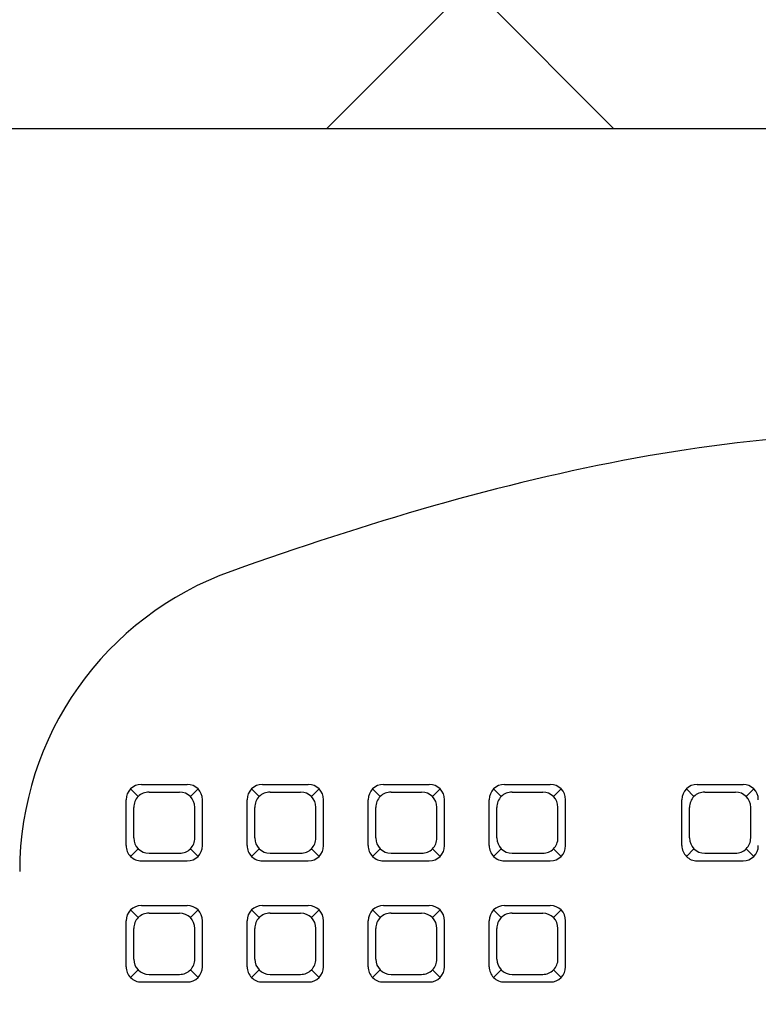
# Model space of a CAD drawing. Header units: inches. Extents: x -2 to 11.2, y -3.4 to 32.7.
# Tile 21 of 42: x 2.869 to 2.985, y 0.713 to 0.867. Entities that reach past the tile are written whole.
import ezdxf

# ---------------------------------------------------------------- set-up
doc = ezdxf.new("R2010")
doc.units = ezdxf.units.IN
doc.header["$MEASUREMENT"] = 0
for name, color, linetype in [('Electrodomésticos', 34, 'Continuous'), ('Mobiliario', 2, 'Continuous'), ('Textura piso', 8, 'Continuous')]:
    doc.layers.add(name, color=color, linetype=linetype)

# ---------------------------------------------------------------- blocks, each defined once
blk = doc.blocks.new('mesa estudio')
at = {"layer": 'Mobiliario'}
blk.add_line((108.0645412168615, 30.64937062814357), (108.0645412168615, 29.04937062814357), dxfattribs=at)
blk = doc.blocks.new('CPU')
at = {"layer": 'Electrodomésticos'}
for p, q in [((134.6301703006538, 60.70165348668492), (134.6289703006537, 60.70285348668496)), ((134.6378673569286, 60.70355643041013), (134.6306673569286, 60.70355643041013)), ((134.6383644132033, 60.70165348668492), (134.6395644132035, 60.70285348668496)), ((134.6491703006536, 60.70165348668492), (134.6479703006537, 60.70285348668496)), ((134.6568673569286, 60.70355643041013), (134.6496673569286, 60.70355643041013)), ((134.6573644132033, 60.70165348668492), (134.6585644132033, 60.70285348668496)), ((134.6681703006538, 60.70165348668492), (134.6669703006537, 60.70285348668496)), ((134.6758673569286, 60.70355643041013), (134.6686673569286, 60.70355643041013)), ((134.6763644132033, 60.70165348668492), (134.6775644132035, 60.70285348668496)), ((134.6871703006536, 60.70165348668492), (134.6859703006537, 60.70285348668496)), ((134.6948673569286, 60.70355643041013), (134.6876673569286, 60.70355643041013)), ((134.6953644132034, 60.70165348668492), (134.6965644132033, 60.70285348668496)), ((134.6282673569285, 60.70115643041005), (134.6282673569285, 60.69395643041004)), ((134.6366673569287, 60.70235643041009), (134.6318673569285, 60.70235643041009)), ((134.6402673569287, 60.70115643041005), (134.6402673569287, 60.69395643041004)), ((134.6472673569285, 60.70115643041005), (134.6472673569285, 60.69395643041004)), ((134.6556673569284, 60.70235643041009), (134.6508673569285, 60.70235643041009)), ((134.6592673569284, 60.70115643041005), (134.6592673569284, 60.69395643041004)), ((134.6662673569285, 60.70115643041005), (134.6662673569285, 60.69395643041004)), ((134.6746673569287, 60.70235643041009), (134.6698673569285, 60.70235643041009)), ((134.6782673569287, 60.70115643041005), (134.6782673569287, 60.69395643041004)), ((134.6852673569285, 60.70115643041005), (134.6852673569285, 60.69395643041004)), ((134.6936673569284, 60.70235643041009), (134.6888673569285, 60.70235643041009)), ((134.6972673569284, 60.70115643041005), (134.6972673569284, 60.69395643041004)), ((134.6294673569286, 60.69995643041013), (134.6294673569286, 60.69515643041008)), ((134.6390673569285, 60.69995643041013), (134.6390673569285, 60.69515643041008)), ((134.6484673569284, 60.69995643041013), (134.6484673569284, 60.69515643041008)), ((134.6580673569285, 60.69995643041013), (134.6580673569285, 60.69515643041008)), ((134.6674673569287, 60.69995643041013), (134.6674673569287, 60.69515643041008)), ((134.6770673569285, 60.69995643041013), (134.6770673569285, 60.69515643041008)), ((134.6864673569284, 60.69995643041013), (134.6864673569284, 60.69515643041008)), ((134.6960673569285, 60.69995643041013), (134.6960673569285, 60.69515643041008)), ((134.6301703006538, 60.69345937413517), (134.6289703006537, 60.69225937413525)), ((134.6383644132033, 60.69345937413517), (134.6395644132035, 60.69225937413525)), ((134.6491703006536, 60.69345937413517), (134.6479703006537, 60.69225937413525)), ((134.6573644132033, 60.69345937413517), (134.6585644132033, 60.69225937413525)), ((134.6681703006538, 60.69345937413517), (134.6669703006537, 60.69225937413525)), ((134.6763644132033, 60.69345937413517), (134.6775644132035, 60.69225937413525)), ((134.6871703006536, 60.69345937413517), (134.6859703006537, 60.69225937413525)), ((134.6953644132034, 60.69345937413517), (134.6965644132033, 60.69225937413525)), ((134.6366673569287, 60.69275643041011), (134.6318673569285, 60.69275643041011)), ((134.6556673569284, 60.69275643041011), (134.6508673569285, 60.69275643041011)), ((134.6746673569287, 60.69275643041), (134.6698673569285, 60.69275643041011)), ((134.6936673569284, 60.69275643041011), (134.6888673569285, 60.69275643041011)), ((134.6378673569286, 60.69155643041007), (134.6306673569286, 60.69155643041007)), ((134.6568673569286, 60.69155643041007), (134.6496673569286, 60.69155643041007)), ((134.6758673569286, 60.69155643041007), (134.6686673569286, 60.69155643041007)), ((134.6948673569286, 60.69155643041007), (134.6876673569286, 60.69155643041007)), ((134.6076166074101, 60.68455643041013), (134.6004166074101, 60.68455643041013)), ((134.6378673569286, 60.68455643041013), (134.6306673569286, 60.68455643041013)), ((134.6568673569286, 60.68455643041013), (134.6496673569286, 60.68455643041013)), ((134.6758673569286, 60.68455643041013), (134.6686673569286, 60.68455643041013)), ((134.6948673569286, 60.68455643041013), (134.6876673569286, 60.68455643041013)), ((134.5999195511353, 60.68265348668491), (134.5987195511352, 60.68385348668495)), ((134.6064166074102, 60.68335643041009), (134.60161660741, 60.68335643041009)), ((134.6081136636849, 60.68265348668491), (134.609313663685, 60.68385348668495)), ((134.6301703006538, 60.68265348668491), (134.6289703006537, 60.68385348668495)), ((134.6366673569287, 60.68335643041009), (134.6318673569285, 60.68335643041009)), ((134.6383644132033, 60.68265348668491), (134.6395644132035, 60.68385348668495)), ((134.6491703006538, 60.68265348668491), (134.6479703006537, 60.68385348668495)), ((134.6556673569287, 60.68335643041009), (134.6508673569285, 60.68335643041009)), ((134.6573644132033, 60.68265348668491), (134.6585644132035, 60.68385348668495)), ((134.6681703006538, 60.68265348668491), (134.6669703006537, 60.68385348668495)), ((134.6746673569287, 60.68335643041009), (134.6698673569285, 60.68335643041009)), ((134.6763644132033, 60.68265348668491), (134.6775644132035, 60.68385348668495)), ((134.6871703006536, 60.68265348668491), (134.6859703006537, 60.68385348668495)), ((134.6936673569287, 60.68335643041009), (134.6888673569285, 60.68335643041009)), ((134.6953644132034, 60.68265348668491), (134.6965644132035, 60.68385348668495)), ((134.6100166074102, 60.68215643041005), (134.6100166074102, 60.67495643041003)), ((134.6282673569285, 60.68215643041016), (134.6282673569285, 60.67495643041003)), ((134.6402673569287, 60.68215643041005), (134.6402673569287, 60.67495643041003)), ((134.6472673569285, 60.68215643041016), (134.6472673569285, 60.67495643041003)), ((134.6592673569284, 60.68215643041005), (134.6592673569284, 60.67495643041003)), ((134.6662673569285, 60.68215643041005), (134.6662673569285, 60.67495643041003)), ((134.6782673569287, 60.68215643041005), (134.6782673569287, 60.67495643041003)), ((134.6852673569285, 60.68215643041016), (134.6852673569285, 60.67495643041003)), ((134.6972673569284, 60.68215643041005), (134.6972673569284, 60.67495643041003)), ((134.5992166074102, 60.68095643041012), (134.5992166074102, 60.67615643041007)), ((134.60881660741, 60.68095643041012), (134.60881660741, 60.67615643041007)), ((134.6294673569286, 60.68095643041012), (134.6294673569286, 60.67615643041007)), ((134.6390673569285, 60.68095643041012), (134.6390673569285, 60.67615643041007)), ((134.6484673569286, 60.68095643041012), (134.6484673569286, 60.67615643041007)), ((134.6580673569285, 60.68095643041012), (134.6580673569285, 60.67615643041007)), ((134.6674673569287, 60.68095643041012), (134.6674673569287, 60.67615643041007)), ((134.6770673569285, 60.68095643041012), (134.6770673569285, 60.67615643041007)), ((134.6864673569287, 60.68095643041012), (134.6864673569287, 60.67615643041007)), ((134.6960673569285, 60.68095643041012), (134.6960673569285, 60.67615643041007)), ((134.5999195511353, 60.67445937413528), (134.5987195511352, 60.67325937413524)), ((134.6064166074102, 60.67375643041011), (134.60161660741, 60.67375643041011)), ((134.6081136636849, 60.67445937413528), (134.609313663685, 60.67325937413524)), ((134.6301703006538, 60.67445937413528), (134.6289703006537, 60.67325937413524)), ((134.6366673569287, 60.67375643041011), (134.6318673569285, 60.67375643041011)), ((134.6383644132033, 60.67445937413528), (134.6395644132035, 60.67325937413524)), ((134.6491703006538, 60.67445937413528), (134.6479703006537, 60.67325937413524)), ((134.6556673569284, 60.67375643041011), (134.6508673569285, 60.67375643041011)), ((134.6573644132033, 60.67445937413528), (134.6585644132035, 60.67325937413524)), ((134.6681703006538, 60.67445937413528), (134.6669703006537, 60.67325937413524)), ((134.6746673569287, 60.67375643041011), (134.6698673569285, 60.67375643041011)), ((134.6763644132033, 60.67445937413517), (134.6775644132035, 60.67325937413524)), ((134.6871703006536, 60.67445937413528), (134.6859703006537, 60.67325937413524)), ((134.6936673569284, 60.67375643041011), (134.6888673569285, 60.67375643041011)), ((134.6953644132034, 60.67445937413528), (134.6965644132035, 60.67325937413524)), ((134.6076166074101, 60.67255643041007), (134.6004166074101, 60.67255643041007)), ((134.6378673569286, 60.67255643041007), (134.6306673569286, 60.67255643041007)), ((134.6568673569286, 60.67255643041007), (134.6496673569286, 60.67255643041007)), ((134.6758673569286, 60.67255643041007), (134.6686673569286, 60.67255643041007)), ((134.6948673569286, 60.67255643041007), (134.6876673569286, 60.67255643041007))]:
    blk.add_line(p, q, dxfattribs=at)
for centre, radius, start, end in [((134.6306673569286, 60.70115643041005), 0.0024, 90.00000000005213, 180), ((134.6378673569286, 60.70115643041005), 0.0024, 359.999999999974, 90.00000000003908), ((134.6496673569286, 60.70115643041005), 0.0024, 90.00000000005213, 180), ((134.6568673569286, 60.70115643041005), 0.0024, 359.999999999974, 90.00000000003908), ((134.6686673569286, 60.70115643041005), 0.0024, 90.00000000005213, 180), ((134.6758673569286, 60.70115643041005), 0.0024, 359.999999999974, 90.00000000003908), ((134.6876673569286, 60.70115643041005), 0.0024, 90.00000000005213, 180), ((134.6948673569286, 60.70115643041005), 0.0024, 359.999999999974, 90.00000000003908), ((134.6318673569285, 60.69995643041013), 0.0024, 89.99999999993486, 180), ((134.6366673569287, 60.69995643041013), 0.0024, 0, 89.99999999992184), ((134.6508673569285, 60.69995643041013), 0.0024, 89.99999999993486, 180), ((134.6556673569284, 60.69995643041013), 0.0024, 0, 89.99999999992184), ((134.6698673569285, 60.69995643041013), 0.0024, 89.99999999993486, 180), ((134.6746673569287, 60.69995643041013), 0.0024, 0, 89.99999999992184), ((134.6888673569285, 60.69995643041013), 0.0024, 89.99999999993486, 180), ((134.6936673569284, 60.69995643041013), 0.0024, 0, 89.99999999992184), ((134.6318673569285, 60.69515643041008), 0.0024, 179.9999999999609, 269.9999999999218), ((134.6366673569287, 60.69515643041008), 0.0024, 269.9999999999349, 0), ((134.6508673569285, 60.69515643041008), 0.0024, 179.9999999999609, 269.9999999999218), ((134.6556673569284, 60.69515643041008), 0.0024, 269.9999999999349, 0), ((134.6698673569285, 60.69515643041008), 0.0024, 179.9999999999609, 269.9999999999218), ((134.6746673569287, 60.69515643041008), 0.0024, 269.9999999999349, 0), ((134.6888673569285, 60.69515643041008), 0.0024, 179.9999999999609, 269.9999999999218), ((134.6936673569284, 60.69515643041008), 0.0024, 269.9999999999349, 0), ((134.6306673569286, 60.69395643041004), 0.0024, 180, 269.9999999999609), ((134.6378673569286, 60.69395643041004), 0.0024, 270.0000000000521, 0), ((134.6496673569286, 60.69395643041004), 0.0024, 180, 269.9999999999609), ((134.6568673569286, 60.69395643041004), 0.0024, 270.0000000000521, 0), ((134.6686673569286, 60.69395643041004), 0.0024, 180, 269.9999999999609), ((134.6758673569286, 60.69395643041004), 0.0024, 270.0000000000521, 0), ((134.6876673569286, 60.69395643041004), 0.0024, 180, 269.9999999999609), ((134.6948673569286, 60.69395643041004), 0.0024, 270.0000000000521, 0), ((134.6639680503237, 60.68620483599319), 0.05, 289.5158451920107, 6.513775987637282e-12), ((134.6004166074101, 60.68215643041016), 0.0024, 90.00000000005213, 180), ((134.6076166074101, 60.68215643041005), 0.0024, 359.999999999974, 90.00000000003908), ((134.6306673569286, 60.68215643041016), 0.0024, 90.00000000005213, 180), ((134.6378673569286, 60.68215643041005), 0.0024, 359.999999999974, 90.00000000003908), ((134.6496673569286, 60.68215643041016), 0.0024, 90.00000000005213, 180), ((134.6568673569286, 60.68215643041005), 0.0024, 359.999999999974, 90.00000000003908), ((134.6686673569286, 60.68215643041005), 0.0024, 90.00000000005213, 180), ((134.6758673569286, 60.68215643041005), 0.0024, 359.999999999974, 90.00000000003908), ((134.6876673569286, 60.68215643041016), 0.0024, 90.00000000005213, 180), ((134.6948673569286, 60.68215643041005), 0.0024, 359.999999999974, 90.00000000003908), ((134.60161660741, 60.68095643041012), 0.0024, 89.99999999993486, 180), ((134.6064166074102, 60.68095643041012), 0.0024, 0, 89.99999999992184), ((134.6318673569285, 60.68095643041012), 0.0024, 89.99999999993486, 180), ((134.6366673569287, 60.68095643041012), 0.0024, 0, 89.99999999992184), ((134.6508673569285, 60.68095643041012), 0.0024, 89.99999999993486, 180), ((134.6556673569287, 60.68095643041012), 0.0024, 0, 89.99999999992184), ((134.6698673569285, 60.68095643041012), 0.0024, 89.99999999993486, 180), ((134.6746673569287, 60.68095643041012), 0.0024, 0, 89.99999999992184), ((134.6888673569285, 60.68095643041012), 0.0024, 89.99999999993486, 180), ((134.6936673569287, 60.68095643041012), 0.0024, 0, 89.99999999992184), ((134.6004166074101, 60.67495643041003), 0.0024, 180, 269.9999999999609), ((134.60161660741, 60.67615643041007), 0.0024, 179.9999999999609, 269.9999999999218), ((134.6064166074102, 60.67615643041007), 0.0024, 269.9999999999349, 0), ((134.6076166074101, 60.67495643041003), 0.0024, 270.0000000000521, 0), ((134.6306673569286, 60.67495643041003), 0.0024, 180, 269.9999999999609), ((134.6318673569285, 60.67615643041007), 0.0024, 179.9999999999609, 269.9999999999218), ((134.6366673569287, 60.67615643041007), 0.0024, 269.9999999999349, 0), ((134.6378673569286, 60.67495643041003), 0.0024, 270.0000000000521, 0), ((134.6496673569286, 60.67495643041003), 0.0024, 180, 269.9999999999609), ((134.6508673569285, 60.67615643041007), 0.0024, 179.9999999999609, 269.9999999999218), ((134.6556673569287, 60.67615643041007), 0.0024, 269.9999999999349, 0), ((134.6568673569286, 60.67495643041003), 0.0024, 270.0000000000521, 0), ((134.6686673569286, 60.67495643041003), 0.0024, 180, 269.9999999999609), ((134.6698673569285, 60.67615643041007), 0.0024, 179.9999999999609, 269.9999999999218), ((134.6746673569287, 60.67615643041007), 0.0024, 269.9999999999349, 0), ((134.6758673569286, 60.67495643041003), 0.0024, 270.0000000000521, 0), ((134.6876673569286, 60.67495643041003), 0.0024, 180, 269.9999999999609), ((134.6888673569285, 60.67615643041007), 0.0024, 179.9999999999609, 269.9999999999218), ((134.6936673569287, 60.67615643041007), 0.0024, 269.9999999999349, 0), ((134.6948673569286, 60.67495643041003), 0.0024, 270.0000000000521, 0)]:
    blk.add_arc(centre, radius, start, end, dxfattribs=at)
blk.add_open_spline([(134.319090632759, 60.61830536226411), (134.3446229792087, 60.63238261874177), (134.4189809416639, 60.67145418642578), (134.5443398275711, 60.6005981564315), (134.6385317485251, 60.62414181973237), (134.6806714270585, 60.63907737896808)], degree=3, knots=[0.005598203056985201, 0.005598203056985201, 0.005598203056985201, 0.005598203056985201, 0.08929917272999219, 0.248843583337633, 0.3789517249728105, 0.3789517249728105, 0.3789517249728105, 0.3789517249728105], dxfattribs=at)

msp = doc.modelspace()

# ---------------------------------------------------------------- hatches: boundary and pattern name
at = {"layer": 'Textura piso'}
h = msp.add_hatch(dxfattribs=at)
h.set_pattern_fill('AR-HBONE', color=256, scale=0.02, angle=270, style=0)
h.set_pattern_definition([(315, (-41.40975532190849, -126.9724224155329), (0.1131370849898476, -2.966472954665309e-17), [0.24, -0.08]), (45, (-41.35318677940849, -127.0289909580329), (0.1131370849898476, -2.966472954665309e-17), [0.24, -0.08])])
edge = h.paths.add_edge_path()
edge.add_line((3.789617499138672, 0.8499999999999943), (3.789617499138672, 1.249999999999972))
edge.add_line((3.789617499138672, 1.249999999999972), (4.014520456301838, 1.249999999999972))
edge.add_line((4.014520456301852, 1.249999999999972), (4.014520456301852, 1.916409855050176))
edge.add_line((4.014520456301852, 1.916409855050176), (3.997789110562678, 1.916409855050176))
edge.add_line((3.997789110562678, 1.916409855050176), (3.972692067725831, 1.916409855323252))
edge.add_line((3.972692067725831, 1.916409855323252), (3.9726920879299, 2.749999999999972))
edge.add_line((3.9726920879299, 2.749999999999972), (3.789617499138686, 2.749999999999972))
edge.add_line((3.789617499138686, 2.749999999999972), (3.789617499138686, 3.549656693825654))
edge.add_line((3.789617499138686, 3.549656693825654), (3.270000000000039, 3.549656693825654))
edge.add_line((3.270000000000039, 3.549656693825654), (3.270000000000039, 3.669656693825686))
edge.add_line((3.270000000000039, 3.669656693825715), (3.320000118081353, 3.669656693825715))
edge.add_line((3.320000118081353, 3.669656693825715), (3.320000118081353, 4.466256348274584))
edge.add_line((3.320000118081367, 4.466256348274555), (3.300000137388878, 4.466256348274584))
edge.add_line((3.300000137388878, 4.466256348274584), (3.270000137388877, 4.466256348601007))
edge.add_line((3.270000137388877, 4.466256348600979), (3.270000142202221, 4.664847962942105))
edge.add_line((3.270000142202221, 4.664847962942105), (3.266523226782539, 4.664847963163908))
edge.add_line((3.266523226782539, 4.664847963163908), (3.266523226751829, 4.65712186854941))
edge.add_ellipse((3.258385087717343, 4.657121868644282), major_axis=(0.005754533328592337, 0.005754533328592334), ratio=0.9999999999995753, start_angle=220.324277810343, end_angle=315.0000000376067, ccw=False)
edge.add_line((3.257721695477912, 4.649010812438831), (3.24840000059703, 4.651274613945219))
edge.add_line((3.24840000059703, 4.651274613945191), (3.248400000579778, 4.65838738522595))
edge.add_line((3.248400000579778, 4.65838738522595), (3.242325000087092, 4.658387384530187))
edge.add_ellipse((3.262232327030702, 4.642171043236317), major_axis=(0.01815587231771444, 0.01815587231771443), ratio=0.9999999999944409, start_angle=95.83402702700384, end_angle=134.8997913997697)
edge.add_line((3.236556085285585, 4.642215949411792), (3.232200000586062, 4.642215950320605))
edge.add_line((3.232200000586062, 4.642215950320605), (3.23220000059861, 4.63195172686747))
edge.add_line((3.232200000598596, 4.63195172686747), (3.178200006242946, 4.631951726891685))
edge.add_ellipse((3.230780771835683, 5.459750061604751), major_axis=(0.5865214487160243, 0.5865214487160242), ratio=0.9999999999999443, start_angle=134.7854552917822, end_angle=221.3655225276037, ccw=False)
edge.add_line((2.401319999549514, 5.462856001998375), (2.370000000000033, 5.462856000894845))
edge.add_line((2.370000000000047, 5.462856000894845), (2.370000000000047, 5.082856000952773))
edge.add_line((2.370000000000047, 5.082856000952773), (2.370000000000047, 4.232856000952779))
edge.add_line((2.370000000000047, 4.232856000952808), (2.370000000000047, 3.549656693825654))
edge.add_line((2.370000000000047, 3.549656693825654), (0.2500000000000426, 3.549656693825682))
edge.add_line((0.2500000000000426, 3.549656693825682), (0.2500000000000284, 2.049999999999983))
edge.add_line((0.2500000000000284, 2.049999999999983), (1.05000000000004, 2.049999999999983))
edge.add_line((1.05000000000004, 2.049999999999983), (1.05000000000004, 0.2499999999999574))
edge.add_line((1.05000000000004, 0.2499999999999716), (1.15029296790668, 0.2499999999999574))
edge.add_ellipse((1.151248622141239, 0.2512486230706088), major_axis=(0.0008829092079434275, -0.0008829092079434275), ratio=0.9999999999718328, start_angle=404.99999009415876, end_angle=629.9999999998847, ccw=False)
edge.add_line((1.151038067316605, 0.2537458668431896), (1.15249724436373, 0.2537458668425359))
edge.add_line((1.15249724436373, 0.2537458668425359), (1.152497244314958, 0.2936393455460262))
edge.add_ellipse((1.156461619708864, 0.2936393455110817), major_axis=(0.002803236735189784, -0.002803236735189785), ratio=0.9999999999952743, start_angle=135.0000000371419, end_angle=225.0000000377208, ccw=False)
edge.add_line((1.157710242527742, 0.2981209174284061), (1.157710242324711, 0.6082362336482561))
edge.add_ellipse((1.15646162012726, 0.6127178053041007), major_axis=(0.002803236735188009, 0.002803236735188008), ratio=0.9999999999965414, start_angle=135.0000000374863, end_angle=225.0000000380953, ccw=False)
edge.add_line((1.151980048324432, 0.613966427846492), (1.152497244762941, 0.6139664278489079))
edge.add_line((1.152497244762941, 0.6139664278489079), (1.152497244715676, 0.6526112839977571))
edge.add_line((1.15249724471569, 0.6526112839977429), (1.183712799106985, 0.6526112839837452))
edge.add_arc((1.168993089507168, 0.2716303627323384), 0.3812651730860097, 2.1090138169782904, 87.78740112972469, ccw=False)
edge.add_arc((1.931006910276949, 0.2716303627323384), 0.3812651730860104, 92.21259887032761, 177.8909861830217, ccw=False)
edge.add_line((1.916287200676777, 0.6526112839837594), (1.947502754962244, 0.6526112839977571))
edge.add_line((1.947502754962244, 0.6526112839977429), (1.947502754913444, 0.6127178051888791))
edge.add_ellipse((1.94353837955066, 0.6127178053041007), major_axis=(0.002803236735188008, -0.002803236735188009), ratio=0.9999999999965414, start_angle=314.9999999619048, end_angle=404.9999999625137, ccw=False)
edge.add_line((1.942289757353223, 0.6082362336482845), (1.942289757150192, 0.2981209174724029))
edge.add_ellipse((1.943538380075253, 0.2936393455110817), major_axis=(0.002803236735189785, 0.002803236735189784), ratio=0.9999999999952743, start_angle=-45.00000003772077, end_angle=44.99999996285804)
edge.add_line((1.948019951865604, 0.2923907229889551), (1.947502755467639, 0.2923907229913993))
edge.add_line((1.947502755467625, 0.2923907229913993), (1.947502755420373, 0.2537458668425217))
edge.add_line((1.947502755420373, 0.2537458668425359), (1.947502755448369, 0.2512486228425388))
edge.add_ellipse((1.948751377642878, 0.2512486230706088), major_axis=(0.0008829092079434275, 0.0008829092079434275), ratio=0.9999999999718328, start_angle=-89.99999999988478, end_angle=135.0000099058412, ccw=False)
edge.add_line((1.949371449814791, 0.2524972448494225), (1.949210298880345, 0.2524972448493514))
edge.add_ellipse((1.948751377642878, 0.2512486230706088), major_axis=(0.0008829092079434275, 0.0008829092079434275), ratio=0.9999999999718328, start_angle=-89.99999999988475, end_angle=135.0000099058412)
edge.add_line((1.949707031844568, 0.2500000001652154), (1.949999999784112, 0.2500000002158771))
edge.add_line((1.949999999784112, 0.2500000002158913), (2.189617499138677, 0.250000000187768))
edge.add_line((2.189617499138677, 0.2500000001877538), (2.189617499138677, 0.8499999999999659))
edge.add_line((2.189617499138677, 0.8499999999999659), (3.789617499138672, 0.8499999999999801))
h.paths.add_polyline_path([(3.211658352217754, 1.583118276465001), (3.217363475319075, 1.577286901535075), (3.223727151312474, 1.570004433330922), (3.223727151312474, 1.536703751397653), (3.230944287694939, 1.536703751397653), (3.230944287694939, 1.491178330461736), (3.23291308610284, 1.489648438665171), (3.230944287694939, 1.486885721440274), (3.230944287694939, 1.476543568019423), (3.223574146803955, 1.476543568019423), (3.212294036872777, 1.460714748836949, -0.2675163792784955), (3.262154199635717, 1.374193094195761), (3.262154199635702, 1.256995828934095), (3.280129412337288, 1.256995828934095), (3.280129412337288, 1.361074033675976), (3.350716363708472, 1.361074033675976), (3.350716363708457, 1.100703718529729), (3.280129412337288, 1.100703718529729), (3.280129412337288, 1.145008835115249), (3.262154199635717, 1.1509222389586), (3.262154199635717, 1.116531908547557, -0.4142135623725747), (3.162154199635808, 1.016531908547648), (3.051598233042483, 1.016531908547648), (3.051598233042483, 0.9313118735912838), (3.011547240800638, 0.9313118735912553), (3.011547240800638, 1.016531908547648), (2.902218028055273, 1.016531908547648, -0.4142135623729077), (2.80221802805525, 1.116531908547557), (2.802218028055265, 1.150943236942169), (2.780868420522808, 1.143919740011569), (2.780868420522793, 1.100703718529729), (2.710281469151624, 1.100703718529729), (2.710281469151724, 1.361074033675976), (2.780868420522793, 1.361074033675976), (2.780868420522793, 1.256995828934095), (2.802218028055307, 1.256995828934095), (2.802218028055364, 1.374193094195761, -0.2655810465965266), (2.85145414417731, 1.460350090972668), (2.84168388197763, 1.474462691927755), (2.833012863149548, 1.474462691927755), (2.833012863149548, 1.486987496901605), (2.830886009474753, 1.490059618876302), (2.833012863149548, 1.491532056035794), (2.833012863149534, 1.534723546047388), (2.840540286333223, 1.534723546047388), (2.841145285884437, 1.545528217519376), (2.84182310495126, 1.552858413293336), (2.843215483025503, 1.562827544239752), (2.846095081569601, 1.572819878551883), (2.849932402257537, 1.58016981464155), (2.854615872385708, 1.585558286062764), (2.860207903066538, 1.589838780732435), (2.866470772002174, 1.593404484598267), (2.873288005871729, 1.596348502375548), (2.880580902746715, 1.598746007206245), (2.888221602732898, 1.600649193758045), (2.896089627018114, 1.602119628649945), (2.9038973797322, 1.603195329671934), (2.911362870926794, 1.603917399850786), (2.919604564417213, 1.604411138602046), (2.927837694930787, 1.604486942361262), (2.933466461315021, 1.604356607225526), (2.935889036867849, 1.604291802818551), (2.938260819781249, 1.604230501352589), (2.940644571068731, 1.604181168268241), (2.943263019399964, 1.604144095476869), (2.946378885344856, 1.604117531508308), (2.95025488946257, 1.604099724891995), (2.955153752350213, 1.604088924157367), (2.961338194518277, 1.604083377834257), (2.969070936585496, 1.604081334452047), (2.978614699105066, 1.6040810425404), (2.990111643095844, 1.604080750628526), (3.00322169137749, 1.604078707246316), (3.017484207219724, 1.604073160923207), (3.032438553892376, 1.604062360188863), (3.047624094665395, 1.604044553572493), (3.06258019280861, 1.604017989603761), (3.076846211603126, 1.603980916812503), (3.089961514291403, 1.603931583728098), (3.101570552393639, 1.60386794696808), (3.111738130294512, 1.603786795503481), (3.120634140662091, 1.603684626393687), (3.128428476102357, 1.603557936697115), (3.138628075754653, 1.603327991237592), (3.149558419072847, 1.602888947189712), (3.159334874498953, 1.602272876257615), (3.168047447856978, 1.601436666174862), (3.176166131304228, 1.600272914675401), (3.184066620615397, 1.598657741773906), (3.19186173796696, 1.596452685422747), (3.19974870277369, 1.592735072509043), (3.206513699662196, 1.587686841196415)], flags=16)
h.paths.add_polyline_path([(3.187220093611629, 1.518364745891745), (3.193382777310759, 1.516537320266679), (3.199185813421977, 1.514018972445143), (3.205897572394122, 1.509678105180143), (3.2079044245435, 1.5079781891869), (3.204110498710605, 1.510833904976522), (3.200700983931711, 1.513039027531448), (3.197560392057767, 1.514724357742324), (3.194573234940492, 1.516020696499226), (3.191624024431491, 1.517058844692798), (3.188617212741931, 1.517950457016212), (3.185537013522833, 1.518730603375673), (3.182387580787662, 1.519415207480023), (3.179173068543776, 1.520020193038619), (3.175897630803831, 1.520561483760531), (3.172565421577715, 1.521055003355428), (3.169180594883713, 1.521516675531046), (3.165747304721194, 1.521962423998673), (3.162269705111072, 1.522404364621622), (3.158751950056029, 1.522839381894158), (3.155198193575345, 1.523260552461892), (3.151612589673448, 1.523660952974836), (3.147999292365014, 1.524033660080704), (3.144362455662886, 1.524371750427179), (3.140706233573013, 1.524668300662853), (3.137034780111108, 1.524916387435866), (3.133312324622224, 1.525111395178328), (3.12934339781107, 1.525257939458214), (3.124892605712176, 1.525362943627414), (3.119724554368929, 1.525433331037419), (3.113603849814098, 1.525476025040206), (3.106295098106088, 1.525497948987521), (3.097562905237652, 1.525506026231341), (3.087171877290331, 1.525507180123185), (3.075010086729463, 1.525507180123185), (3.061459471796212, 1.525507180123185), (3.047025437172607, 1.525507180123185), (3.032213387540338, 1.525507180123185), (3.017528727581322, 1.525507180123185), (3.003476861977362, 1.525507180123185), (2.990563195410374, 1.525507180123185), (2.979293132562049, 1.525507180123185), (2.970040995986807, 1.525506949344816), (2.962656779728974, 1.525505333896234), (2.956859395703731, 1.525500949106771), (2.952367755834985, 1.525492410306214), (2.948900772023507, 1.525478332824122), (2.946177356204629, 1.525457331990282), (2.943916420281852, 1.525428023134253), (2.941836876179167, 1.525389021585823), (2.939706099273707, 1.525338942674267), (2.937485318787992, 1.525276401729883), (2.935184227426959, 1.525200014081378), (2.932812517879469, 1.525108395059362), (2.930379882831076, 1.525000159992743), (2.927896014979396, 1.524873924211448), (2.925370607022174, 1.52472830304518), (2.922813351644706, 1.52456191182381), (2.920230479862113, 1.524373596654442), (2.917614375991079, 1.524163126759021), (2.914953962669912, 1.523930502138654), (2.912238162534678, 1.523675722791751), (2.909455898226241, 1.523398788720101), (2.906596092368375, 1.523099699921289), (2.903647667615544, 1.522778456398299), (2.900599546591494, 1.522435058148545), (2.897446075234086, 1.522067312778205), (2.894203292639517, 1.521664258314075), (2.890892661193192, 1.521212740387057), (2.887535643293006, 1.5206996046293), (2.884153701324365, 1.520111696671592), (2.880768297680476, 1.519435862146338), (2.877400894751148, 1.518658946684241), (2.874072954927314, 1.517767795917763), (2.870782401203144, 1.516722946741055), (2.867432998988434, 1.515379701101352), (2.863904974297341, 1.513567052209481), (2.860078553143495, 1.511113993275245), (2.855833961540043, 1.507849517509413), (2.851051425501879, 1.503602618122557), (2.845611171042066, 1.498202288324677), (2.843102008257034, 1.49548851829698), (2.843708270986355, 1.493163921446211), (2.844956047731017, 1.49007315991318), (2.846446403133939, 1.487689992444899), (2.848199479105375, 1.485881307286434), (2.850235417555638, 1.48451399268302), (2.852574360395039, 1.483454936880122), (2.855236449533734, 1.482571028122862), (2.858244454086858, 1.481746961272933), (2.861631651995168, 1.480938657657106), (2.866886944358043, 1.47980694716), (2.869687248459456, 1.479264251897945), (2.863071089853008, 1.480595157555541), (2.856374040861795, 1.482193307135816), (2.849591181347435, 1.484445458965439), (2.845541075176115, 1.488624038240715), (2.842870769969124, 1.495238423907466), (2.842975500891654, 1.495351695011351), (2.842682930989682, 1.497095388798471), (2.84310200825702, 1.495488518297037), (2.845611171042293, 1.49820228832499), (2.851051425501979, 1.503602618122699), (2.858034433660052, 1.509803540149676), (2.86556203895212, 1.514629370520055), (2.872010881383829, 1.517215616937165), (2.878936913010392, 1.519070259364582), (2.885670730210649, 1.52041454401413), (2.89229419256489, 1.521426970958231), (2.898518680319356, 1.522200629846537), (2.906863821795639, 1.523140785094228), (2.915113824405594, 1.523961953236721), (2.922789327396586, 1.52457946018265), (2.930236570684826, 1.525008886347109), (2.937342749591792, 1.525283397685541), (2.944043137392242, 1.525440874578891), (2.95018930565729, 1.525488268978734), (2.956859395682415, 1.525500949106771), (2.962656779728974, 1.525505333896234), (2.970040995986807, 1.525506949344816), (2.979293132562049, 1.525507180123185), (2.990563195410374, 1.525507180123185), (3.003476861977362, 1.525507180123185), (3.017528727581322, 1.525507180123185), (3.032213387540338, 1.525507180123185), (3.047025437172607, 1.525507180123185), (3.061459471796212, 1.525507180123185), (3.075010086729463, 1.525507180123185), (3.087171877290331, 1.525507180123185), (3.097562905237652, 1.525506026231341), (3.106295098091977, 1.52549794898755), (3.11360384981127, 1.525476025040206), (3.122826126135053, 1.525411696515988), (3.131474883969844, 1.525207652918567), (3.138765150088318, 1.524825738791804), (3.146043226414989, 1.524235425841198), (3.153209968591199, 1.523496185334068), (3.160155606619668, 1.522673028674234), (3.168167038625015, 1.521654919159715), (3.174545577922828, 1.52078492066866), (3.180972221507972, 1.519722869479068)], flags=0)
h.paths.add_polyline_path([(2.924141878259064, 1.604473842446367), (2.916461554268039, 1.604282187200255), (2.914873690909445, 1.604158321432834), (2.922544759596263, 1.604481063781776)], flags=16)
h.paths.add_polyline_path([(3.09420474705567, 2.410590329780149), (2.967323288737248, 2.529116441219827), (2.856915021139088, 2.408775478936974), (2.826500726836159, 2.372759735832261), (2.757869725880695, 2.313973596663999), (2.755385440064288, 2.313697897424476), (2.746804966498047, 2.290084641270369), (2.709367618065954, 2.241621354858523), (2.64662763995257, 2.20347307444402), (2.624089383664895, 2.203128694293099), (2.613698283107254, 2.212145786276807), (2.60906700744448, 2.239362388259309), (2.611676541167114, 2.269792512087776), (2.643828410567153, 2.335262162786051), (2.696846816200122, 2.386742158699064), (2.723078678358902, 2.458701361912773), (2.76418005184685, 2.517047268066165), (2.831513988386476, 2.566887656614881), (2.835575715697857, 2.575138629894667), (2.873924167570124, 2.616365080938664), (2.775210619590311, 2.708578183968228), (2.692948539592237, 2.631282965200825), (2.636122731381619, 2.581416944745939), (2.6066656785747, 2.566776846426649), (2.532384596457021, 2.533837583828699), (2.52260378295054, 2.506722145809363), (2.498049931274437, 2.481852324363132), (2.436199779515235, 2.447352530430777), (2.40396048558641, 2.440699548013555), (2.387386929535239, 2.44965291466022), (2.377931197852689, 2.480329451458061), (2.387702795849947, 2.520742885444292), (2.421803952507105, 2.568090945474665), (2.464144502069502, 2.6063245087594), (2.503957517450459, 2.637865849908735), (2.507113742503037, 2.649846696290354), (2.523150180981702, 2.688759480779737), (2.525570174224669, 2.700638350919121), (2.629723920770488, 2.777739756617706), (2.642614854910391, 2.794999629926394), (2.664091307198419, 2.812380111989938), (2.517679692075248, 2.949150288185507, -0.414213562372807), (2.51566384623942, 3.008358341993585), (3.016095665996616, 3.544067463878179, -0.414213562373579), (3.075303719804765, 3.546083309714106), (3.65182877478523, 3.007523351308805, -0.4142135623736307), (3.653844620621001, 2.948315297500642), (3.355196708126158, 2.628614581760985), (3.354815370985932, 2.626625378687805), (3.336010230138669, 2.600783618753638), (3.320812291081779, 2.591806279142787), (3.153412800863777, 2.412606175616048, -0.4142135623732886)], flags=16)
h.paths.add_polyline_path([(3.260574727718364, 1.193001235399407), (3.2618471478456, 1.192591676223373), (3.260574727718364, 1.192591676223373)], flags=0)
h.paths.add_polyline_path([(1.883970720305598, 0.8160422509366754), (1.883970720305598, 0.820061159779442), (1.878999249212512, 0.820061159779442), (1.878999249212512, 0.8161938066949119, 0.01042263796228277)], flags=16)
h.paths.add_polyline_path([(1.885119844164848, 1.053720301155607), (1.898885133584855, 1.053720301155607), (1.898885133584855, 1.048748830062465), (1.923742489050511, 1.048748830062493), (1.923742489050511, 1.043777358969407), (1.933685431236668, 1.043777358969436), (1.933685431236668, 1.038805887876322), (1.94362837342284, 1.03880588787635), (1.94362837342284, 1.033834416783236), (1.953571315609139, 1.033834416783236), (1.953571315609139, 1.02886294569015), (1.958542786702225, 1.028862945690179), (1.95854278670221, 1.023891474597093), (1.963514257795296, 1.023891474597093), (1.963514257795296, 1.018920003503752), (1.973457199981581, 1.01892000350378), (1.973457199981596, 1.00897706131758), (1.978428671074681, 1.008977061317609), (1.978428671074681, 1.004005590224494), (1.983400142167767, 1.004005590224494), (1.983400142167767, 0.9940626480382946), (1.988371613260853, 0.994062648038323), (1.988371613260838, 0.9841197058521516), (1.993343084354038, 0.9841197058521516), (1.993343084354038, 0.9741767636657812), (1.998314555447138, 0.9741767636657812), (1.998314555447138, 0.9542908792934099), (2.003286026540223, 0.9542908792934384), (2.003286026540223, 0.9353520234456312), (1.885119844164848, 0.9353520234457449), (1.885119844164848, 0.8250326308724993), (1.839227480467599, 0.8250326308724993), (1.839227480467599, 0.8300041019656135), (1.829284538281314, 0.830004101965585), (1.829284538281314, 0.8349755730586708), (1.819341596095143, 0.8349755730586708), (1.819341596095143, 0.8399470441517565), (1.814370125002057, 0.8399470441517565), (1.814370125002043, 0.8449185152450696), (1.804427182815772, 0.844918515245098), (1.804427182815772, 0.8498899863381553), (1.799455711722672, 0.8498899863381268), (1.799455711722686, 0.8548614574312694), (1.7944842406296, 0.8548614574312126), (1.7944842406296, 0.8648043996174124), (1.789512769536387, 0.8648043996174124), (1.789512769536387, 0.8697758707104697), (1.784541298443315, 0.8697758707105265), (1.784541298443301, 0.8797188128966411), (1.77956982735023, 0.8797188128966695), (1.779569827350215, 0.8896617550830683), (1.774598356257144, 0.8896617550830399), (1.774598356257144, 0.9045761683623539), (1.769626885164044, 0.9045761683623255), (1.769626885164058, 0.9353520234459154), (1.740834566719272, 0.9353520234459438), (1.740150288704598, 0.9282224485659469), (1.738986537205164, 0.9201037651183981), (1.737371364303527, 0.912203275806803), (1.735166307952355, 0.904408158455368), (1.731448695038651, 0.8965211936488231), (1.726400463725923, 0.8897561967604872), (1.721831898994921, 0.8846115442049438), (1.716000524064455, 0.8789064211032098), (1.708718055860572, 0.8725427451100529), (1.675417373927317, 0.8725427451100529), (1.675417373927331, 0.8653256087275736), (1.629891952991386, 0.865325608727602), (1.628362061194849, 0.8633568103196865), (1.625599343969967, 0.8653256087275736), (1.615257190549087, 0.8653256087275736), (1.615257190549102, 0.8726957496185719), (1.599428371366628, 0.8839758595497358, -0.2675163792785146), (1.512906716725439, 0.8341156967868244), (1.395709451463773, 0.8341156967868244), (1.395709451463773, 0.8161404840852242), (1.49978765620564, 0.8161404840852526), (1.49978765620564, 0.7455535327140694), (1.239417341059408, 0.7455535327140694), (1.239417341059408, 0.8161404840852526), (1.283722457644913, 0.8161404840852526), (1.289635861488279, 0.834115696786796), (1.255245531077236, 0.8341156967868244, -0.4142135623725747), (1.155245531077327, 0.9341156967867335), (1.155245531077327, 1.044671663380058), (1.070025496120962, 1.044671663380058), (1.070025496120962, 1.084722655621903), (1.155245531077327, 1.084722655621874), (1.155245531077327, 1.194051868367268, -0.4142135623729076), (1.255245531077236, 1.294051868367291), (1.289656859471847, 1.294051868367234), (1.282633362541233, 1.315401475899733), (1.239417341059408, 1.315401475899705), (1.239417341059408, 1.385988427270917), (1.499787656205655, 1.385988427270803), (1.499787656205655, 1.315401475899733), (1.395709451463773, 1.315401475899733), (1.395709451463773, 1.294051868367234), (1.512906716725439, 1.294051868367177, -0.2655810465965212), (1.599063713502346, 1.244815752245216), (1.613176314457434, 1.254586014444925), (1.613176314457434, 1.263257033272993), (1.625701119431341, 1.263257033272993), (1.62877324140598, 1.265383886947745), (1.630245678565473, 1.263257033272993), (1.673437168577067, 1.263257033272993), (1.673437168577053, 1.255729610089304), (1.684241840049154, 1.255124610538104), (1.691572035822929, 1.254446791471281), (1.701541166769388, 1.253054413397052), (1.711533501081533, 1.250174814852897), (1.718883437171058, 1.246337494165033), (1.724271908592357, 1.241654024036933), (1.728552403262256, 1.236061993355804), (1.732118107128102, 1.22979912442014), (1.735062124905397, 1.222981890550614), (1.737459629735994, 1.215688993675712), (1.739362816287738, 1.208048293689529), (1.74083325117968, 1.200180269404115), (1.741908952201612, 1.192372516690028), (1.742631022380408, 1.18490702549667), (1.743124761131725, 1.176665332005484), (1.743200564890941, 1.1684322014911), (1.743070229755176, 1.162803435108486), (1.74300542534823, 1.160380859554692), (1.74294412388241, 1.158009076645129), (1.742894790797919, 1.155625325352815), (1.742857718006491, 1.153006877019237), (1.742831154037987, 1.149891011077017), (1.742813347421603, 1.146015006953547), (1.742802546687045, 1.141116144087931), (1.742797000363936, 1.134931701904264), (1.742794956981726, 1.127198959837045), (1.742794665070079, 1.117655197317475), (1.742794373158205, 1.106158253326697), (1.742792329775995, 1.093048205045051), (1.742786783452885, 1.078785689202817), (1.742775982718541, 1.063831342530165), (1.742758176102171, 1.048645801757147), (1.74273161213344, 1.033689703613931), (1.742694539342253, 1.01942368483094), (1.742645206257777, 1.006308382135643), (1.742581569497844, 0.9946993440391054), (1.742500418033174, 0.9845317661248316), (1.742398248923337, 0.9756357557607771), (1.742271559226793, 0.9678414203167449), (1.742041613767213, 0.9576418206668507), (1.741602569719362, 0.9467114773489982), (1.740986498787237, 0.936935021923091), (1.740834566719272, 0.9353520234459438), (1.885119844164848, 0.9353520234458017)], flags=16)
h.paths.add_polyline_path([(1.96848572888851, 0.9393764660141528), (1.888942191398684, 0.9393764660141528), (1.888942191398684, 1.013948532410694), (1.968485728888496, 1.013948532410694)], flags=0)
h.paths.add_polyline_path([(1.948599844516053, 0.9990341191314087), (1.948599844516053, 0.9443479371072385), (1.893913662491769, 0.9443479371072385), (1.893913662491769, 0.9990341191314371)], flags=0)
h.paths.add_polyline_path([(1.938656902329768, 0.9890911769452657), (1.938656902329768, 0.9493194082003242), (1.90385660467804, 0.9493194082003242), (1.90385660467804, 0.9890911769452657)], flags=0)
h.paths.add_polyline_path([(1.928713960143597, 0.9791482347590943), (1.928713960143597, 0.9592623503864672), (1.90882807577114, 0.9592623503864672), (1.908828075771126, 0.9791482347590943)], flags=0)
h.paths.add_polyline_path([(1.918771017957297, 0.9692052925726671), (1.918771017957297, 0.9642338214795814), (1.913799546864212, 0.9642338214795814), (1.913799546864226, 0.9692052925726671)], flags=0)
h.paths.add_polyline_path([(1.743187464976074, 1.17212801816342), (1.742995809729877, 1.179808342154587), (1.742871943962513, 1.181396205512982), (1.743194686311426, 1.173725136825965)], flags=16)
h.paths.add_polyline_path([(1.874027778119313, 0.9344049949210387), (1.874027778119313, 0.8598329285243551), (1.809398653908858, 0.8598329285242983), (1.809398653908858, 0.9344049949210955)], flags=0)
h.paths.add_polyline_path([(1.869056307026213, 0.929433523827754), (1.869056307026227, 0.8747473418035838), (1.824313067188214, 0.8747473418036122), (1.824313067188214, 0.9294335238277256)], flags=0)
h.paths.add_polyline_path([(1.864084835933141, 0.9244620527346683), (1.864084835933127, 0.8846902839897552), (1.834256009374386, 0.8846902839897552), (1.8342560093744, 0.9244620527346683)], flags=0)
h.paths.add_polyline_path([(1.859113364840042, 0.9194905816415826), (1.859113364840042, 0.894633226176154), (1.844198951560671, 0.894633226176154), (1.844198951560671, 0.9194905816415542)], flags=0)
h.paths.add_polyline_path([(1.854141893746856, 0.9145191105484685), (1.854141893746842, 0.8996046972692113), (1.849170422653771, 0.8996046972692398), (1.849170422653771, 0.9145191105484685)], flags=0)
h.paths.add_polyline_path([(1.635809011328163, 1.253586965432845), (1.634202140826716, 1.253167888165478), (1.636915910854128, 1.250658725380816), (1.642316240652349, 1.245218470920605), (1.648517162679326, 1.23823546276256), (1.653342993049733, 1.230707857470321), (1.655929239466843, 1.224259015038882), (1.657783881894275, 1.21733298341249), (1.659128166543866, 1.210599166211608), (1.660140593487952, 1.203975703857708), (1.660914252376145, 1.19775121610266), (1.661854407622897, 1.1894060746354), (1.662675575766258, 1.181156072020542), (1.663293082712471, 1.173480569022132), (1.663722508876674, 1.166033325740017), (1.66399702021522, 1.158927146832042), (1.664154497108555, 1.152226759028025), (1.664201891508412, 1.146080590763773), (1.66421457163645, 1.139410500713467), (1.664218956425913, 1.133613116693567), (1.664220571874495, 1.126228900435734), (1.664220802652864, 1.116976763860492), (1.664220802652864, 1.105706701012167), (1.664220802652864, 1.09279303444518), (1.664220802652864, 1.078741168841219), (1.664220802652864, 1.064056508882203), (1.664220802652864, 1.049244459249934), (1.664220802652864, 1.034810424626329), (1.664220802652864, 1.021259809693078), (1.664220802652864, 1.00909801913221), (1.664219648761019, 0.9987069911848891), (1.664211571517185, 0.9899747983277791), (1.66418964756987, 0.9826660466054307), (1.664125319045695, 0.9734437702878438), (1.663921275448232, 0.9647950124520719), (1.663539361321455, 0.9575047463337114), (1.662949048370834, 0.9502266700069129), (1.66220980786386, 0.943059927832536), (1.661386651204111, 0.9361142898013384), (1.660368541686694, 0.9281028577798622), (1.659498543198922, 0.9217243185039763), (1.658436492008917, 0.9152976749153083), (1.657078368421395, 0.9090498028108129), (1.655250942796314, 0.9028871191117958), (1.65273259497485, 0.8970840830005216), (1.648391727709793, 0.8903723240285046), (1.646691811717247, 0.8883654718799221), (1.64954752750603, 0.8921593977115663), (1.651752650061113, 0.895568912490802), (1.653437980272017, 0.8987095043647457), (1.654734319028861, 0.9016966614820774), (1.655772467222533, 0.9046458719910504), (1.656664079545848, 0.9076526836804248), (1.65744422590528, 0.9107328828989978), (1.658128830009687, 0.9138823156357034), (1.65873381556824, 0.9170968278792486), (1.65927510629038, 0.9203722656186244), (1.659768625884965, 0.9237044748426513), (1.660230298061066, 0.9270893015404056), (1.660676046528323, 0.9305225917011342), (1.661117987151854, 0.9340001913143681), (1.661553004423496, 0.937517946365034), (1.661974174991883, 0.9410717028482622), (1.662374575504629, 0.9446573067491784), (1.662747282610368, 0.9482706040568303), (1.663085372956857, 0.9519074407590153), (1.663381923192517, 0.9555636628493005), (1.66363000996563, 0.959235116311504), (1.663825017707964, 0.9629575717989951), (1.663971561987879, 0.9669264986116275), (1.664076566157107, 0.971377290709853), (1.664146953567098, 0.9765453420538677), (1.664189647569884, 0.9826660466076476), (1.6642115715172, 0.9899747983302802), (1.664219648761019, 0.9987069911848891), (1.664220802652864, 1.00909801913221), (1.664220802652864, 1.021259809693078), (1.664220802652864, 1.034810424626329), (1.664220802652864, 1.049244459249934), (1.664220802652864, 1.064056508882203), (1.664220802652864, 1.078741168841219), (1.664220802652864, 1.09279303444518), (1.664220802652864, 1.105706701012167), (1.664220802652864, 1.116976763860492), (1.664220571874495, 1.126228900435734), (1.664218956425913, 1.133613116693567), (1.66421457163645, 1.139410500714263), (1.664206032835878, 1.143902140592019), (1.6641919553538, 1.147369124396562), (1.664170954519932, 1.150092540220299), (1.664141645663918, 1.152353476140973), (1.664102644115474, 1.15443302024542), (1.664052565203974, 1.156563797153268), (1.663990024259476, 1.158784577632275), (1.663913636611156, 1.161085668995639), (1.663822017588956, 1.163457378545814), (1.663713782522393, 1.165890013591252), (1.663587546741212, 1.168373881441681), (1.663441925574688, 1.170899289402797), (1.663275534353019, 1.173456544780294), (1.663087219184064, 1.176039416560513), (1.662876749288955, 1.178655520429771), (1.662644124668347, 1.181315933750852), (1.662389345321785, 1.184031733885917), (1.662112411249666, 1.186813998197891), (1.661813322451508, 1.189673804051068), (1.661492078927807, 1.192622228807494), (1.661148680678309, 1.19567034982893), (1.660780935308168, 1.198823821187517), (1.660377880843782, 1.202066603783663), (1.659926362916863, 1.205377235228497), (1.659413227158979, 1.208734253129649), (1.658825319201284, 1.212116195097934), (1.658149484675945, 1.215501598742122), (1.657372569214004, 1.218869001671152), (1.656481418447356, 1.222196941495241), (1.655436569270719, 1.225487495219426), (1.654093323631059, 1.228836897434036), (1.652280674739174, 1.232364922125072), (1.649827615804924, 1.236191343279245), (1.646563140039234, 1.240435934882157), (1.642316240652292, 1.245218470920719), (1.636915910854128, 1.250658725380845), (1.63420214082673, 1.253167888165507), (1.631877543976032, 1.252561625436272), (1.628786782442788, 1.251313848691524), (1.626403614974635, 1.249823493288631), (1.624594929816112, 1.248070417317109), (1.623227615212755, 1.246034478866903), (1.622168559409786, 1.243695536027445), (1.621284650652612, 1.241033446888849), (1.620460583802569, 1.238025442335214), (1.619652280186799, 1.234638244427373), (1.618520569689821, 1.229382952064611), (1.617977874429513, 1.226582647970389), (1.61930878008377, 1.233198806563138), (1.620906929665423, 1.239895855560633), (1.623159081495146, 1.24667871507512), (1.627337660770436, 1.250728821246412), (1.633952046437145, 1.253399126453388), (1.634065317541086, 1.253294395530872)], flags=0)
h.paths.add_polyline_path([(1.331714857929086, 0.8356951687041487), (1.331305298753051, 0.834422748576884), (1.331305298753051, 0.8356951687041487)], flags=0)
h.paths.add_polyline_path([(1.498184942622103, 1.964118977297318), (2.18615220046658, 1.964118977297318), (2.18615220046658, 1.842372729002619), (1.498184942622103, 1.842372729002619)], flags=24)
h.paths.add_polyline_path([(1.312357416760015, 2.276735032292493), (2.412777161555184, 2.276735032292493), (2.412777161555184, 2.04548922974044), (1.312357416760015, 2.04548922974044)], flags=24)

# ---------------------------------------------------------------- block references
at = {"layer": 'Electrodomésticos', "rotation": 180}
msp.add_blockref('CPU', (137.5832902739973, 61.41967529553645), dxfattribs=at)
at = {"layer": 'Mobiliario', "rotation": 270}
msp.add_blockref('mesa estudio', (-26.85975312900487, 108.9145412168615), dxfattribs=at)

doc.saveas('drawing.dxf')
